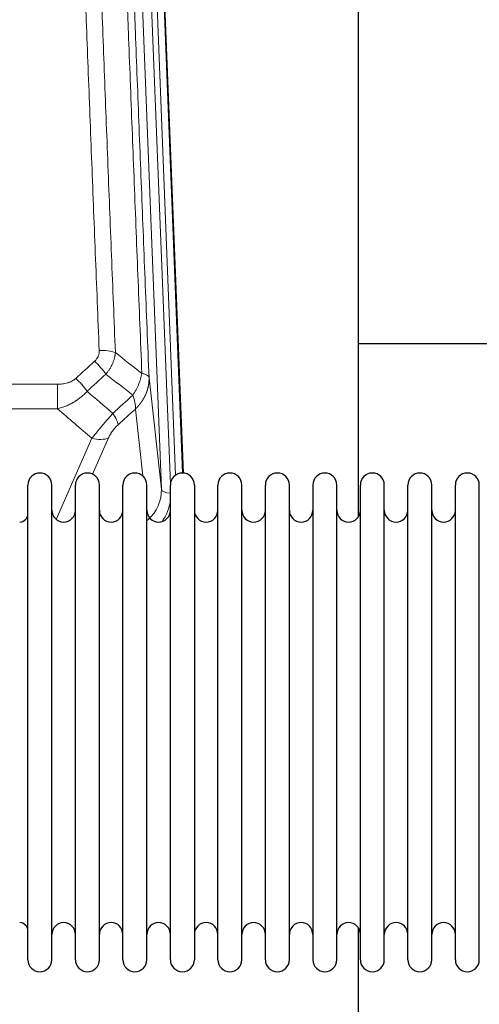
# Model space of a CAD drawing. Header units: inches. Extents: x 0 to 23760, y -13 to 16800.
# Tile 53 of 247: x 4948 to 5143, y 7235 to 7654. Entities that reach past the tile are written whole.
import ezdxf

# ---------------------------------------------------------------- set-up
doc = ezdxf.new("R2010")
doc.units = ezdxf.units.IN
doc.layers.add('1', color=7, linetype='Continuous', true_color=0xffffff)

msp = doc.modelspace()

# ---------------------------------------------------------------- linework, layer by layer
at = {"layer": '1', "color": 110, "linetype": 'Continuous', "lineweight": 13}
for p, q in [((5007.868, 7454.146), (4994.802, 7786.04)), ((5011.714, 7456.233), (4998.794, 7784.414)), ((5013.919, 7460.129), (5001.141, 7784.706)), ((5004.135, 7783.486), (5016.83, 7461.022)), ((5002.62, 7501.553), (5007.868, 7454.146)), ((4730.518, 7498.752), (4963.691, 7498.752)), ((4963.691, 7498.752), (4963.691, 7488.321)), ((4963.691, 7488.321), (4730.518, 7488.321)), ((4999.953, 7459.767), (4996.805, 7488.201)), ((4963.161, 7441.282), (4978.317, 7475.801)), ((4985.379, 7475.951), (4978.604, 7460.52))]:
    msp.add_line(p, q, dxfattribs=at)
at = {"layer": '1', "color": 2, "linetype": 'Continuous', "lineweight": 25}
for p, q in [((5004.509, 7780.228), (5017.076, 7461.016)), ((5091.764, 7442.556), (5091.764, 7667.939)), ((5163.745, 7515.89), (5091.702, 7515.89)), ((4951.104, 7444.519), (4951.104, 7455.92)), ((4961.304, 7444.519), (4961.304, 7455.92)), ((4971.304, 7444.519), (4971.304, 7455.92)), ((4981.504, 7444.519), (4981.504, 7455.92)), ((4991.504, 7444.519), (4991.504, 7455.92)), ((5001.704, 7444.519), (5001.704, 7455.92)), ((5011.704, 7444.519), (5011.704, 7455.92)), ((5021.904, 7455.92), (5021.904, 7444.519)), ((5031.904, 7444.519), (5031.904, 7455.92)), ((5042.104, 7444.519), (5042.104, 7455.92)), ((5052.104, 7254.12), (5052.104, 7455.92)), ((5062.304, 7254.12), (5062.304, 7455.92)), ((5072.304, 7455.92), (5072.304, 7254.12)), ((5082.504, 7254.12), (5082.504, 7455.92)), ((5092.504, 7254.12), (5092.504, 7455.92)), ((5102.704, 7254.12), (5102.704, 7455.92)), ((5112.704, 7254.12), (5112.704, 7455.92)), ((5122.904, 7254.12), (5122.904, 7455.92)), ((5132.904, 7254.12), (5132.904, 7455.92)), ((5143.104, 7254.12), (5143.104, 7455.92)), ((4951.104, 7254.12), (4951.104, 7444.519)), ((4961.304, 7254.12), (4961.304, 7444.519)), ((4971.304, 7254.12), (4971.304, 7444.519)), ((4981.504, 7254.12), (4981.504, 7444.519)), ((4991.504, 7254.12), (4991.504, 7444.519)), ((5001.704, 7254.12), (5001.704, 7444.519)), ((5011.704, 7254.12), (5011.704, 7444.519)), ((5021.904, 7444.519), (5021.904, 7254.12)), ((5031.904, 7254.12), (5031.904, 7444.519)), ((5042.104, 7254.12), (5042.104, 7444.519)), ((5091.764, 7230.666), (5091.764, 7267.493))]:
    msp.add_line(p, q, dxfattribs=at)
for centre, radius, start, end in [((4956.204, 7455.92), 5.1, 0, 180), ((4976.404, 7455.92), 5.1, 0, 180), ((4996.604, 7455.92), 5.1, 0, 180), ((5016.804, 7455.92), 5.1, 0, 180), ((5037.004, 7455.92), 5.1, 0, 180), ((5057.204, 7455.92), 5.1, 0, 180), ((5077.404, 7455.92), 5.1, 0, 180), ((5097.604, 7455.92), 5.1, 0, 180), ((5117.804, 7455.92), 5.1, 0, 180), ((5138.004, 7455.92), 5.1, 0, 180), ((4947.604, 7443.67), 3.5, 270, 0), ((4966.304, 7445.17), 5, 180, 0), ((4986.504, 7445.17), 5, 180, 0), ((5006.704, 7445.17), 5, 180, 0), ((5026.904, 7445.17), 5, 180, 0), ((5047.104, 7445.17), 5, 180, 0), ((5067.304, 7445.17), 5, 180, 0), ((5087.504, 7445.17), 5, 180, 0), ((5107.704, 7445.17), 5, 180, 0), ((5127.904, 7445.17), 5, 180, 0), ((4947.604, 7266.37), 3.5, 0, 90), ((4966.304, 7264.87), 5, 0, 180), ((4986.504, 7264.87), 5, 0, 180), ((5006.704, 7264.87), 5, 0, 180), ((5026.904, 7264.87), 5, 0, 180), ((5047.104, 7264.87), 5, 0, 180), ((5067.304, 7264.87), 5, 0, 180), ((5087.504, 7264.87), 5, 0, 180), ((5107.704, 7264.87), 5, 0, 180), ((5127.904, 7264.87), 5, 0, 180), ((4956.204, 7254.12), 5.1, 180, 0), ((4976.404, 7254.12), 5.1, 180, 0), ((4996.604, 7254.12), 5.1, 180, 0), ((5016.804, 7254.12), 5.1, 180, 0), ((5037.004, 7254.12), 5.1, 180, 0), ((5057.204, 7254.12), 5.1, 180, 0), ((5077.404, 7254.12), 5.1, 180, 0), ((5097.604, 7254.12), 5.1, 180, 0), ((5117.804, 7254.12), 5.1, 180, 0), ((5138.004, 7254.12), 5.1, 180, 0)]:
    msp.add_arc(centre, radius, start, end, dxfattribs=at)
at = {"layer": '1', "color": 110, "linetype": 'Continuous', "lineweight": 13}
for centre, major_axis, ratio, start_param, end_param in [((4981.43, 7508.844), (9.992, 0.404), 0.431453, 0.7935197, 1.5533391), ((4979.458, 7504.25), (-6.729, 7.397), 0.3051216, 4.2889758, 5.0360109), ((4971.449, 7496.958), (-6.736, 7.391), 0.3030979, 4.2875497, 5.03344), ((4982.405, 7487.571), (-6.719, 7.407), 0.3029797, 3.5431496, 4.2886573), ((4978.317, 7481.973), (9.156, -4.02), 0.5833249, 4.9631119, 5.806783), ((4987.841, 7453.648), (20.033, -0.591), 0.8872905, 5.5253333, 6.3444464), ((5011.86, 7454.367), (-3.997, -0.157), 0.4614673, 0.0341943, 1.5136497), ((4987.841, 7451.801), (24.034, -0.11), 0.8859493, 5.722211, 6.1681029)]:
    msp.add_ellipse(centre, major_axis=major_axis, ratio=ratio, start_param=start_param, end_param=end_param, dxfattribs=at)
for points, knots in [([(4981.43, 7513.161), (4980.872, 7526.992), (4979.772, 7554.522), (4978.164, 7595.426), (4977.122, 7622.434), (4976.351, 7642.592), (4975.969, 7652.647), (4975.59, 7662.665), (4975.339, 7669.336), (4975.214, 7672.667), (4974.59, 7689.302), (4974.099, 7702.539), (4973.374, 7722.288), (4973.134, 7728.853), (4972.658, 7741.943), (4972.422, 7748.47), (4971.72, 7767.993), (4970.799, 7793.873), (4969.909, 7819.451), (4969.471, 7832.164)], [0, 0, 0, 0, 0.125, 0.25, 0.375, 0.375, 0.4375, 0.46875, 0.46875, 0.5, 0.5, 0.625, 0.625, 0.6875, 0.6875, 0.75, 0.75, 0.875, 1, 1, 1, 1]), ([(4976.339, 7830.798), (4976.777, 7818.101), (4977.669, 7792.555), (4978.591, 7766.708), (4979.294, 7747.21), (4979.53, 7740.692), (4980.006, 7727.618), (4980.246, 7721.062), (4980.973, 7701.338), (4981.465, 7688.117), (4982.089, 7671.503), (4982.214, 7668.176), (4982.466, 7661.514), (4982.845, 7651.509), (4983.228, 7641.467), (4983.999, 7621.334), (4985.043, 7594.36), (4986.653, 7553.508), (4987.755, 7526.013), (4988.313, 7512.2)], [0, 0, 0, 0, 0.125, 0.25, 0.25, 0.3125, 0.3125, 0.375, 0.375, 0.5, 0.5, 0.53125, 0.53125, 0.5625, 0.625, 0.625, 0.75, 0.875, 1, 1, 1, 1]), ([(4999.565, 7503.333), (4998.993, 7517.386), (4997.866, 7545.357), (4996.221, 7586.908), (4995.154, 7614.34), (4994.366, 7634.812), (4993.975, 7645.023), (4993.523, 7656.892), (4993.331, 7661.969), (4993.203, 7665.352), (4993.139, 7667.042), (4992.82, 7675.487), (4992.44, 7685.595), (4992.002, 7697.338), (4991.816, 7702.361), (4991.692, 7705.707), (4991.63, 7707.379), (4991.074, 7722.415), (4990.101, 7748.99), (4988.69, 7788.383), (4987.782, 7814.333), (4987.336, 7827.229)], [0, 0, 0, 0, 0.125, 0.25, 0.375, 0.375, 0.4375, 0.46875, 0.484375, 0.484375, 0.5, 0.5, 0.5625, 0.59375, 0.609375, 0.609375, 0.625, 0.625, 0.75, 0.875, 1, 1, 1, 1]), ([(4990.425, 7824.221), (4990.87, 7811.373), (4991.776, 7785.522), (4993.183, 7746.279), (4994.153, 7719.805), (4994.707, 7704.826), (4994.769, 7703.16), (4994.893, 7699.827), (4995.079, 7694.823), (4995.515, 7683.124), (4995.894, 7673.055), (4996.212, 7664.642), (4996.276, 7662.958), (4996.403, 7659.588), (4996.595, 7654.53), (4997.046, 7642.706), (4997.436, 7632.534), (4998.222, 7612.139), (4999.285, 7584.811), (5000.926, 7543.417), (5002.05, 7515.552), (5002.62, 7501.553)], [0, 0, 0, 0, 0.125, 0.25, 0.375, 0.375, 0.390625, 0.390625, 0.40625, 0.4375, 0.5, 0.5, 0.515625, 0.515625, 0.53125, 0.5625, 0.625, 0.625, 0.75, 0.875, 1, 1, 1, 1]), ([(4981.43, 7513.161), (4981.438, 7512.948), (4981.436, 7512.734), (4981.419, 7512.468), (4981.415, 7512.415), (4981.405, 7512.309), (4981.399, 7512.255), (4981.38, 7512.096), (4981.365, 7511.991), (4981.31, 7511.677), (4981.261, 7511.471), (4981.141, 7511.064), (4981.069, 7510.863), (4980.942, 7510.567), (4980.897, 7510.469), (4980.825, 7510.323), (4980.8, 7510.274), (4980.749, 7510.178), (4980.723, 7510.13), (4980.588, 7509.893), (4980.47, 7509.71), (4980.214, 7509.357), (4980.076, 7509.187), (4979.781, 7508.859), (4979.624, 7508.701), (4979.458, 7508.549)], [0, 0, 0, 0, 0.125, 0.125, 0.15625, 0.15625, 0.1875, 0.1875, 0.25, 0.25, 0.375, 0.375, 0.5, 0.5, 0.5625, 0.5625, 0.59375, 0.59375, 0.625, 0.625, 0.75, 0.75, 0.875, 0.875, 1, 1, 1, 1]), ([(4988.313, 7512.2), (4988.277, 7511.807), (4988.223, 7511.412), (4988.135, 7510.917), (4988.117, 7510.818), (4988.077, 7510.62), (4988.056, 7510.521), (4987.99, 7510.224), (4987.942, 7510.027), (4987.786, 7509.436), (4987.544, 7508.652), (4987.237, 7507.876), (4986.981, 7507.297), (4986.869, 7507.056), (4986.75, 7506.817), (4986.702, 7506.721), (4986.678, 7506.673), (4986.605, 7506.529), (4986.555, 7506.434), (4986.301, 7505.959), (4986.082, 7505.586), (4985.617, 7504.85), (4985.123, 7504.127), (4984.571, 7503.427), (4984.28, 7503.083)], [0, 0, 0, 0, 0.125, 0.125, 0.15625, 0.15625, 0.1875, 0.1875, 0.25, 0.25, 0.375, 0.5, 0.5, 0.5625, 0.578125, 0.578125, 0.59375, 0.59375, 0.625, 0.625, 0.75, 0.75, 0.875, 1, 1, 1, 1]), ([(4999.565, 7503.333), (4999.436, 7502.588), (4999.257, 7501.826), (4998.801, 7500.281), (4998.523, 7499.5), (4998.036, 7498.326), (4997.861, 7497.934), (4997.489, 7497.154), (4997.291, 7496.764), (4996.665, 7495.602), (4996.203, 7494.836), (4995.7, 7494.087)], [0, 0, 0, 0, 0.25, 0.25, 0.5, 0.5, 0.625, 0.625, 0.75, 0.75, 1, 1, 1, 1]), ([(5002.62, 7501.553), (5002.621, 7501.533), (5002.622, 7501.493), (5002.624, 7501.433), (5002.626, 7501.373), (5002.627, 7501.314), (5002.628, 7501.254), (5002.629, 7501.194), (5002.63, 7501.135), (5002.63, 7501.075), (5002.631, 7501.015), (5002.631, 7500.956), (5002.63, 7500.896), (5002.63, 7500.836), (5002.629, 7500.777), (5002.628, 7500.717), (5002.627, 7500.658), (5002.625, 7500.598), (5002.624, 7500.539), (5002.622, 7500.479), (5002.62, 7500.42), (5002.617, 7500.36), (5002.615, 7500.301), (5002.612, 7500.241), (5002.609, 7500.182), (5002.606, 7500.122), (5002.602, 7500.063), (5002.598, 7500.004), (5002.594, 7499.944), (5002.59, 7499.885), (5002.586, 7499.826), (5002.581, 7499.767), (5002.576, 7499.707), (5002.571, 7499.648), (5002.566, 7499.589), (5002.56, 7499.53), (5002.554, 7499.471), (5002.548, 7499.412), (5002.542, 7499.353), (5002.535, 7499.294), (5002.529, 7499.235), (5002.522, 7499.176), (5002.515, 7499.117), (5002.507, 7499.058), (5002.5, 7498.999), (5002.492, 7498.94), (5002.484, 7498.882), (5002.476, 7498.823), (5002.467, 7498.764), (5002.458, 7498.706), (5002.449, 7498.647), (5002.44, 7498.589), (5002.431, 7498.53), (5002.421, 7498.471), (5002.412, 7498.413), (5002.402, 7498.355), (5002.391, 7498.296), (5002.381, 7498.238), (5002.37, 7498.18), (5002.359, 7498.122), (5002.348, 7498.063), (5002.337, 7498.005), (5002.325, 7497.947), (5002.314, 7497.889), (5002.302, 7497.831), (5002.29, 7497.773), (5002.277, 7497.715), (5002.265, 7497.657), (5002.252, 7497.6), (5002.239, 7497.542), (5002.226, 7497.484), (5002.212, 7497.427), (5002.199, 7497.369), (5002.185, 7497.311), (5002.171, 7497.254), (5002.157, 7497.197), (5002.142, 7497.139), (5002.128, 7497.082), (5002.113, 7497.025), (5002.098, 7496.967), (5002.082, 7496.91), (5002.067, 7496.853), (5002.051, 7496.796), (5002.035, 7496.739), (5002.019, 7496.682), (5002.003, 7496.625), (5001.987, 7496.569), (5001.97, 7496.512), (5001.953, 7496.455), (5001.936, 7496.399), (5001.919, 7496.342), (5001.901, 7496.286), (5001.884, 7496.229), (5001.866, 7496.173), (5001.848, 7496.117), (5001.829, 7496.06), (5001.811, 7496.004), (5001.792, 7495.948), (5001.774, 7495.892), (5001.755, 7495.836), (5001.735, 7495.78), (5001.716, 7495.725), (5001.696, 7495.669), (5001.676, 7495.613), (5001.656, 7495.558), (5001.636, 7495.502), (5001.616, 7495.447), (5001.595, 7495.391), (5001.575, 7495.336), (5001.554, 7495.281), (5001.533, 7495.225), (5001.511, 7495.17), (5001.49, 7495.115), (5001.468, 7495.06), (5001.446, 7495.005), (5001.424, 7494.951), (5001.402, 7494.896), (5001.38, 7494.841), (5001.357, 7494.787), (5001.334, 7494.732), (5001.311, 7494.678), (5001.288, 7494.624), (5001.265, 7494.569), (5001.241, 7494.515), (5001.218, 7494.461), (5001.194, 7494.407), (5001.17, 7494.353), (5001.146, 7494.299), (5001.121, 7494.245), (5001.097, 7494.192), (5001.072, 7494.138), (5001.047, 7494.085), (5001.022, 7494.031), (5000.997, 7493.978), (5000.971, 7493.924), (5000.946, 7493.871), (5000.92, 7493.818), (5000.894, 7493.765), (5000.868, 7493.712), (5000.842, 7493.659), (5000.815, 7493.607), (5000.788, 7493.554), (5000.762, 7493.501), (5000.735, 7493.449), (5000.708, 7493.396), (5000.68, 7493.344), (5000.653, 7493.292), (5000.625, 7493.24), (5000.597, 7493.188), (5000.57, 7493.136), (5000.541, 7493.084), (5000.513, 7493.032), (5000.485, 7492.98), (5000.456, 7492.929), (5000.427, 7492.877), (5000.398, 7492.826), (5000.369, 7492.774), (5000.34, 7492.723), (5000.311, 7492.672), (5000.281, 7492.621), (5000.251, 7492.57), (5000.222, 7492.519), (5000.192, 7492.468), (5000.161, 7492.418), (5000.131, 7492.367), (5000.101, 7492.316), (5000.07, 7492.266), (5000.039, 7492.216), (5000.008, 7492.166), (4999.977, 7492.115), (4999.946, 7492.065), (4999.914, 7492.016), (4999.883, 7491.966), (4999.851, 7491.916), (4999.819, 7491.866), (4999.787, 7491.817), (4999.755, 7491.768), (4999.723, 7491.718), (4999.691, 7491.669), (4999.658, 7491.62), (4999.625, 7491.571), (4999.592, 7491.522), (4999.559, 7491.473), (4999.526, 7491.424), (4999.493, 7491.376), (4999.46, 7491.327), (4999.426, 7491.279), (4999.392, 7491.231), (4999.358, 7491.182), (4999.324, 7491.134), (4999.29, 7491.086), (4999.256, 7491.038), (4999.222, 7490.991), (4999.187, 7490.943), (4999.152, 7490.895), (4999.118, 7490.848), (4999.083, 7490.801), (4999.048, 7490.753), (4999.012, 7490.706), (4998.977, 7490.659), (4998.942, 7490.612), (4998.906, 7490.565), (4998.87, 7490.519), (4998.834, 7490.472), (4998.798, 7490.426), (4998.762, 7490.379), (4998.726, 7490.333), (4998.69, 7490.287), (4998.653, 7490.241), (4998.616, 7490.195), (4998.58, 7490.149), (4998.543, 7490.103), (4998.506, 7490.057), (4998.469, 7490.012), (4998.431, 7489.966), (4998.394, 7489.921), (4998.356, 7489.876), (4998.319, 7489.831), (4998.281, 7489.786), (4998.243, 7489.741), (4998.205, 7489.696), (4998.167, 7489.652), (4998.129, 7489.607), (4998.091, 7489.563), (4998.052, 7489.518), (4998.014, 7489.474), (4997.975, 7489.43), (4997.936, 7489.386), (4997.897, 7489.342), (4997.858, 7489.298), (4997.819, 7489.255), (4997.78, 7489.211), (4997.74, 7489.168), (4997.701, 7489.124), (4997.661, 7489.081), (4997.622, 7489.038), (4997.582, 7488.995), (4997.542, 7488.952), (4997.502, 7488.91), (4997.462, 7488.867), (4997.421, 7488.825), (4997.381, 7488.782), (4997.341, 7488.74), (4997.3, 7488.698), (4997.259, 7488.656), (4997.219, 7488.614), (4997.178, 7488.572), (4997.137, 7488.53), (4997.096, 7488.489), (4997.055, 7488.447), (4997.013, 7488.406), (4996.972, 7488.365), (4996.93, 7488.324), (4996.889, 7488.283), (4996.847, 7488.242), (4996.819, 7488.215), (4996.805, 7488.201)], [0, 0, 0, 0, 0.0042303, 0.0084583, 0.0126838, 0.016907, 0.0211277, 0.0253461, 0.0295621, 0.0337757, 0.037987, 0.0421959, 0.0464023, 0.0506064, 0.0548082, 0.0590075, 0.0632045, 0.0673991, 0.0715913, 0.0757811, 0.0799686, 0.0841537, 0.0883364, 0.0925167, 0.0966947, 0.1008703, 0.1050435, 0.1092144, 0.1133829, 0.117549, 0.1217128, 0.1258741, 0.1300332, 0.1341898, 0.1383441, 0.1424961, 0.1466456, 0.1507929, 0.1549377, 0.1590802, 0.1632203, 0.1673581, 0.1714935, 0.1756266, 0.1797573, 0.1838856, 0.1880116, 0.1921352, 0.1962565, 0.2003755, 0.204492, 0.2086063, 0.2127182, 0.2168277, 0.2209349, 0.2250397, 0.2291422, 0.2332423, 0.2373401, 0.2414356, 0.2455287, 0.2496195, 0.2537079, 0.257794, 0.2618777, 0.2659591, 0.2700382, 0.2741149, 0.2781893, 0.2822614, 0.2863311, 0.2903985, 0.2944635, 0.2985262, 0.3025866, 0.3066447, 0.3107004, 0.3147538, 0.3188048, 0.3228536, 0.3269, 0.3309441, 0.3349858, 0.3390253, 0.3430624, 0.3470972, 0.3511296, 0.3551598, 0.3591876, 0.3632131, 0.3672363, 0.3712571, 0.3752757, 0.3792919, 0.3833058, 0.3873174, 0.3913267, 0.3953337, 0.3993384, 0.4033407, 0.4073408, 0.4113385, 0.4153339, 0.419327, 0.4233179, 0.4273064, 0.4312926, 0.4352765, 0.4392581, 0.4432373, 0.4472143, 0.451189, 0.4551614, 0.4591315, 0.4630993, 0.4670648, 0.471028, 0.4749889, 0.4789475, 0.4829038, 0.4868578, 0.4908095, 0.494759, 0.4987061, 0.502651, 0.5065936, 0.5105338, 0.5144718, 0.5184076, 0.522341, 0.5262721, 0.530201, 0.5341276, 0.5380519, 0.5419739, 0.5458936, 0.5498111, 0.5537262, 0.5576392, 0.5615498, 0.5654581, 0.5693642, 0.573268, 0.5771696, 0.5810688, 0.5849658, 0.5888606, 0.592753, 0.5966432, 0.6005311, 0.6044168, 0.6083002, 0.6121813, 0.6160602, 0.6199368, 0.6238111, 0.6276832, 0.6315531, 0.6354206, 0.6392859, 0.643149, 0.6470098, 0.6508684, 0.6547247, 0.6585787, 0.6624305, 0.66628, 0.6701273, 0.6739724, 0.6778152, 0.6816557, 0.685494, 0.6893301, 0.6931639, 0.6969955, 0.7008248, 0.7046519, 0.7084768, 0.7122994, 0.7161198, 0.7199379, 0.7237539, 0.7275675, 0.731379, 0.7351882, 0.7389952, 0.7427999, 0.7466024, 0.7504027, 0.7542008, 0.7579966, 0.7617902, 0.7655816, 0.7693708, 0.7731577, 0.7769424, 0.7807249, 0.7845052, 0.7882833, 0.7920591, 0.7958327, 0.7996042, 0.8033734, 0.8071403, 0.8109051, 0.8146677, 0.818428, 0.8221862, 0.8259421, 0.8296958, 0.8334474, 0.8371967, 0.8409438, 0.8446887, 0.8484314, 0.8521719, 0.8559102, 0.8596463, 0.8633802, 0.867112, 0.8708415, 0.8745688, 0.8782939, 0.8820169, 0.8857376, 0.8894562, 0.8931726, 0.8968867, 0.9005987, 0.9043086, 0.9080162, 0.9117216, 0.9154249, 0.919126, 0.9228249, 0.9265216, 0.9302161, 0.9339085, 0.9375987, 0.9412867, 0.9449725, 0.9486562, 0.9523377, 0.956017, 0.9596942, 0.9633691, 0.967042, 0.9707126, 0.9743811, 0.9780474, 0.9817116, 0.9853736, 0.9890334, 0.9926911, 0.9963466, 1, 1, 1, 1]), ([(5002.62, 7501.553), (5002.591, 7501.756), (5002.501, 7501.952), (5002.278, 7502.226), (5002.189, 7502.314), (5001.983, 7502.483), (5001.866, 7502.564), (5001.604, 7502.718), (5001.46, 7502.79), (5001.146, 7502.926), (5000.976, 7502.989), (5000.612, 7503.106), (5000.418, 7503.159), (5000.008, 7503.254), (4999.791, 7503.297), (4999.565, 7503.333)], [0, 0, 0, 0, 0.25, 0.25, 0.375, 0.375, 0.5, 0.5, 0.625, 0.625, 0.75, 0.75, 0.875, 0.875, 1, 1, 1, 1]), ([(4971.449, 7501.228), (4971.324, 7501.113), (4971.194, 7501.002), (4970.992, 7500.843), (4970.924, 7500.791), (4970.786, 7500.689), (4970.717, 7500.64), (4970.364, 7500.397), (4970.07, 7500.222), (4969.46, 7499.903), (4969.144, 7499.76), (4968.736, 7499.6), (4968.654, 7499.569), (4968.489, 7499.509), (4968.407, 7499.48), (4968.158, 7499.396), (4967.992, 7499.344), (4967.491, 7499.2), (4967.154, 7499.118), (4966.474, 7498.981), (4966.132, 7498.925), (4965.442, 7498.837), (4965.095, 7498.805), (4964.396, 7498.762), (4964.044, 7498.752), (4963.691, 7498.752)], [0, 0, 0, 0, 0.0625, 0.0625, 0.09375, 0.09375, 0.125, 0.125, 0.25, 0.25, 0.375, 0.375, 0.40625, 0.40625, 0.4375, 0.4375, 0.5, 0.5, 0.625, 0.625, 0.75, 0.75, 0.875, 0.875, 1, 1, 1, 1]), ([(4976.266, 7495.772), (4976.067, 7495.543), (4975.861, 7495.318), (4975.544, 7494.986), (4975.437, 7494.877), (4975.22, 7494.659), (4975.111, 7494.552), (4974.558, 7494.021), (4974.097, 7493.614), (4973.14, 7492.837), (4972.644, 7492.466), (4972.002, 7492.023), (4971.872, 7491.936), (4971.677, 7491.806), (4971.611, 7491.764), (4971.48, 7491.678), (4971.414, 7491.636), (4971.083, 7491.426), (4970.748, 7491.223), (4970.408, 7491.027), (4970.272, 7490.95), (4970.204, 7490.911), (4969.998, 7490.796), (4969.861, 7490.722), (4969.447, 7490.501), (4969.17, 7490.359), (4968.332, 7489.95), (4967.767, 7489.699), (4966.624, 7489.237), (4966.046, 7489.026), (4964.878, 7488.644), (4964.287, 7488.472), (4963.691, 7488.321)], [0, 0, 0, 0, 0.0625, 0.0625, 0.09375, 0.09375, 0.125, 0.125, 0.25, 0.25, 0.375, 0.375, 0.40625, 0.40625, 0.421875, 0.421875, 0.4375, 0.4375, 0.5, 0.515625, 0.515625, 0.53125, 0.53125, 0.5625, 0.5625, 0.625, 0.625, 0.75, 0.75, 0.875, 0.875, 1, 1, 1, 1]), ([(4995.7, 7494.087), (4995.806, 7493.803), (4995.907, 7493.522), (4996.094, 7492.964), (4996.181, 7492.689), (4996.341, 7492.146), (4996.413, 7491.879), (4996.542, 7491.356), (4996.598, 7491.099), (4996.695, 7490.598), (4996.735, 7490.354), (4996.798, 7489.88), (4996.82, 7489.65), (4996.861, 7488.984), (4996.852, 7488.573), (4996.805, 7488.201)], [0, 0, 0, 0, 0.125, 0.125, 0.25, 0.25, 0.375, 0.375, 0.5, 0.5, 0.625, 0.625, 0.75, 0.75, 1, 1, 1, 1]), ([(4987.213, 7486.381), (4986.829, 7485.943), (4986.059, 7485.059), (4985.283, 7484.159), (4984.699, 7483.479), (4984.504, 7483.251), (4984.26, 7482.965), (4984.211, 7482.908), (4984.114, 7482.793), (4983.967, 7482.622), (4983.822, 7482.45), (4983.338, 7481.88), (4982.954, 7481.426), (4982.195, 7480.523), (4981.819, 7480.074), (4981.355, 7479.515), (4981.262, 7479.404), (4981.078, 7479.182), (4980.803, 7478.85), (4980.532, 7478.522), (4979.998, 7477.873), (4979.65, 7477.448), (4979.141, 7476.821), (4978.973, 7476.614), (4978.724, 7476.307), (4978.642, 7476.205), (4978.479, 7476.002), (4978.398, 7475.901), (4978.317, 7475.801)], [0, 0, 0, 0, 0.125, 0.25, 0.25, 0.3125, 0.3125, 0.328125, 0.328125, 0.34375, 0.375, 0.375, 0.5, 0.5, 0.625, 0.625, 0.65625, 0.65625, 0.6875, 0.75, 0.75, 0.875, 0.875, 0.9375, 0.9375, 0.96875, 0.96875, 1, 1, 1, 1]), ([(4985.379, 7475.951), (4985.404, 7476.008), (4985.43, 7476.066), (4985.483, 7476.182), (4985.51, 7476.241), (4985.593, 7476.416), (4985.65, 7476.534), (4985.829, 7476.889), (4985.958, 7477.128), (4986.166, 7477.491), (4986.238, 7477.613), (4986.349, 7477.796), (4986.406, 7477.888), (4986.465, 7477.981), (4986.504, 7478.042), (4986.524, 7478.073), (4986.703, 7478.351), (4986.87, 7478.596), (4987.221, 7479.083), (4987.405, 7479.324), (4987.645, 7479.622), (4987.718, 7479.712), (4987.792, 7479.801), (4987.842, 7479.86), (4987.867, 7479.89), (4987.992, 7480.038), (4988.093, 7480.154), (4988.4, 7480.497), (4988.608, 7480.718), (4989.032, 7481.144), (4989.247, 7481.35), (4989.466, 7481.549)], [0, 0, 0, 0, 0.03125, 0.03125, 0.0625, 0.0625, 0.125, 0.125, 0.25, 0.25, 0.3125, 0.3125, 0.34375, 0.359375, 0.359375, 0.375, 0.375, 0.5, 0.5, 0.625, 0.625, 0.65625, 0.671875, 0.671875, 0.6875, 0.6875, 0.75, 0.75, 0.875, 0.875, 1, 1, 1, 1])]:
    msp.add_open_spline(points, degree=3, knots=knots, dxfattribs=at)
for points in [[(4988.313, 7512.2), (4992.065, 7509.249), (4995.816, 7506.293), (4999.565, 7503.333)], [(4971.449, 7501.228), (4974.118, 7503.67), (4976.788, 7506.111), (4979.458, 7508.549)], [(4984.28, 7503.083), (4981.609, 7500.648), (4978.937, 7498.211), (4976.266, 7495.772)], [(4995.7, 7494.087), (4991.895, 7497.09), (4988.089, 7500.089), (4984.28, 7503.083)], [(4976.266, 7495.772), (4979.913, 7492.64), (4983.562, 7489.51), (4987.213, 7486.381)], [(4987.213, 7486.381), (4990.041, 7488.952), (4992.871, 7491.521), (4995.7, 7494.087)], [(4978.317, 7475.801), (4973.438, 7479.972), (4968.563, 7484.145), (4963.691, 7488.321)], [(4996.805, 7488.201), (4994.359, 7485.985), (4991.912, 7483.768), (4989.466, 7481.549)]]:
    msp.add_open_spline(points, degree=3, dxfattribs=at)

doc.saveas('drawing.dxf')
